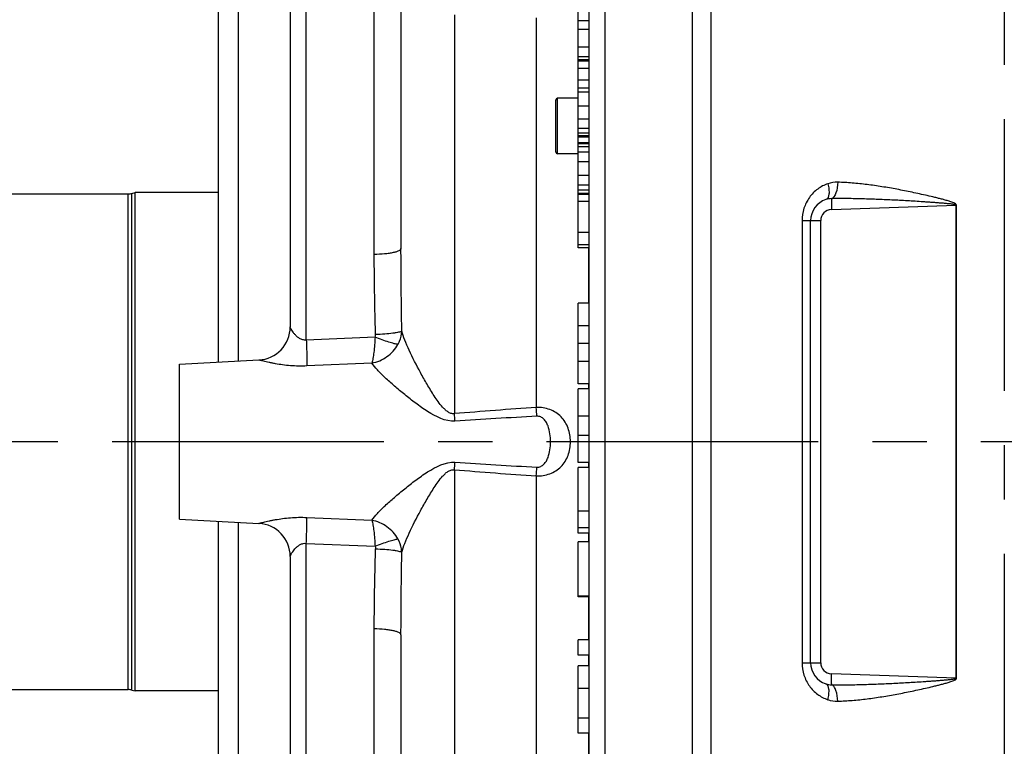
# Model space of a CAD drawing. Extents: x 0 to 2037, y -777 to 1557.
# Tile 14 of 70: x 397 to 486, y 317 to 382. Entities that reach past the tile are written whole.
import ezdxf

# ---------------------------------------------------------------- set-up
doc = ezdxf.new("R2010")
doc.units = 0
doc.header["$LTSCALE"] = 65.395
doc.linetypes.add('CENTER', pattern=[0.6, 0.375, -0.075, 0.075, -0.075])
doc.layers.get('0').update_dxf_attribs({"linetype": 'CONTINUOUS'})
doc.layers.add('3_ALL_AXES', color=7, linetype='CONTINUOUS')
doc.styles.get("Standard").update_dxf_attribs({"font": 'arial.ttf'})
doc.dimstyles.new('DIMSTYLE_2', dxfattribs={"dimtxt": 8, "dimasz": 3, "dimexe": 2, "dimexo": 1.5, "dimgap": 2, "dimtad": 1, "dimdec": 1, "dimlfac": 2, "dimtxsty": 'STANDARD', "dimblk": '_ARROW_FILLED', "dimblk1": '_ARROW_FILLED', "dimblk2": '_ARROW_FILLED', "dimcen": 0.09, "dimazin": 3, "dimtp": 0.5, "dimtm": 0.5, "dimtfac": 1, "dimtdec": 65535, "dimtofl": 0, "dimtmove": 0, "dimatfit": 3, "dimtolj": 1})

# ---------------------------------------------------------------- blocks, each defined once
blk = doc.blocks.new('_ARROW_FILLED')
at = {"color": 0, "linetype": 'BYBLOCK'}
blk.add_solid([(0, 0), (-1, 0.25), (-1, -0.25)], dxfattribs=at)
blk = doc.blocks.new('*D2')
at = {"color": 2, "linetype": 'CONTINUOUS'}
for p, q in [((632.307, 365.56), (632.307, 722.061)), ((486.307, 720.061), (559.307, 720.061)), ((632.307, 720.061), (559.307, 720.061))]:
    blk.add_line(p, q, dxfattribs=at)
at = {"color": 2, "linetype": 'CONTINUOUS', "xscale": 3, "yscale": 3, "zscale": 3, "rotation": 180}
blk.add_blockref('_ARROW_FILLED', (486.307, 720.061), dxfattribs=at)
at = {"color": 2, "linetype": 'CONTINUOUS', "xscale": 3, "yscale": 3, "zscale": 3}
blk.add_blockref('_ARROW_FILLED', (632.307, 720.061), dxfattribs=at)
at = {"color": 2, "linetype": 'CONTINUOUS', "insert": (559.307, 730.061), "char_height": 8, "width": 18.64684, "attachment_point": 2}
blk.add_mtext('292', dxfattribs=at)

msp = doc.modelspace()

# ---------------------------------------------------------------- linework, layer by layer
at = {"color": 7, "linetype": 'CONTINUOUS'}
for p, q in [((448.807, 283.277), (448.807, 405.38)), ((447.807, 371.827), (447.807, 398.328)), ((421.807, 390.911), (421.807, 354.7)), ((415.307, 351.513), (415.307, 389.996)), ((431.807, 386.172), (431.807, 361.768)), ((448.807, 378.808), (447.807, 378.808)), ((448.807, 378.669), (447.807, 378.669)), ((448.807, 378.02), (447.807, 378.02)), ((448.807, 376.966), (447.807, 376.966)), ((448.807, 376.245), (447.807, 376.245)), ((445.807, 370.478), (445.807, 375.178)), ((447.807, 375.328), (445.957, 375.328)), ((448.807, 371.859), (447.807, 371.859)), ((448.807, 371.827), (447.807, 371.827)), ((447.807, 361.815), (447.807, 371.824)), ((448.807, 371.817), (447.807, 371.817)), ((448.807, 371.315), (447.807, 371.315)), ((447.807, 370.328), (445.957, 370.328)), ((240.938, 366.703), (407.176, 366.703)), ((407.499, 366.746), (407.807, 366.828)), ((415.307, 366.828), (407.807, 366.828)), ((407.807, 321.828), (407.807, 366.828)), ((448.807, 366.651), (447.807, 366.651)), ((448.807, 365.999), (447.807, 365.999)), ((468.807, 324.371), (468.807, 364.286)), ((448.807, 361.815), (447.807, 361.815)), ((448.807, 356.828), (447.807, 356.828)), ((447.807, 349.563), (447.807, 356.828)), ((448.807, 354.801), (447.807, 354.801)), ((448.807, 353.196), (447.807, 353.196)), ((411.807, 351.329), (418.964, 351.705)), ((411.807, 337.327), (411.807, 351.329)), ((448.807, 351.564), (447.807, 351.564)), ((448.807, 349.563), (447.807, 349.563)), ((448.807, 349.086), (447.807, 349.086)), ((447.807, 342.464), (447.807, 349.086)), ((448.807, 346.629), (447.807, 346.629)), ((448.807, 344.876), (447.807, 344.876)), ((448.807, 342.464), (447.807, 342.464)), ((448.807, 341.999), (447.807, 341.999)), ((447.807, 336.084), (447.807, 341.999)), ((411.807, 337.327), (418.964, 336.952)), ((415.307, 298.661), (415.307, 337.144)), ((448.807, 336.084), (447.807, 336.084)), ((448.807, 335.283), (447.807, 335.283)), ((447.807, 330.312), (447.807, 335.283)), ((421.807, 333.956), (421.807, 297.746)), ((448.807, 330.369), (447.807, 330.369)), ((448.807, 330.312), (447.807, 330.312)), ((431.807, 326.888), (431.807, 248.474)), ((448.807, 326.447), (447.807, 326.447)), ((447.807, 325.071), (447.807, 326.447)), ((448.807, 325.071), (447.807, 325.071)), ((448.807, 324.092), (447.807, 324.092)), ((447.807, 318.009), (447.807, 324.092)), ((448.807, 322.058), (447.807, 322.058)), ((240.938, 321.953), (407.176, 321.953)), ((407.499, 321.911), (407.807, 321.828)), ((415.307, 321.828), (407.807, 321.828)), ((448.807, 319.378), (447.807, 319.378)), ((448.807, 318.009), (447.807, 318.009))]:
    msp.add_line(p, q, dxfattribs=at)
at = {"color": 9, "linetype": 'CONTINUOUS'}
for p, q in [((458.15, 286.499), (458.15, 402.158)), ((459.828, 286.499), (459.828, 402.158)), ((450.254, 286.775), (450.254, 401.882)), ((423.254, 353.508), (423.254, 392.93)), ((429.394, 361.232), (429.394, 392.665)), ((417.132, 351.609), (417.132, 390.965)), ((436.632, 382.858), (436.632, 346.86)), ((444.029, 382.59), (444.029, 347.421)), ((448.807, 382.332), (447.807, 382.332)), ((448.807, 381.54), (447.807, 381.54)), ((448.807, 379.932), (447.807, 379.932)), ((448.807, 379.073), (447.807, 379.073)), ((448.807, 375.893), (447.807, 375.893)), ((445.957, 370.328), (445.957, 375.328)), ((448.807, 374.616), (447.807, 374.616)), ((448.807, 373.439), (447.807, 373.439)), ((448.807, 372.603), (447.807, 372.603)), ((448.807, 372.179), (447.807, 372.179)), ((448.807, 371.938), (447.807, 371.938)), ((448.807, 371.227), (447.807, 371.227)), ((448.807, 370.939), (447.807, 370.939)), ((448.807, 370.478), (447.807, 370.478)), ((448.807, 369.602), (447.807, 369.602)), ((448.807, 368.363), (447.807, 368.363)), ((448.807, 367.485), (447.807, 367.485)), ((407.176, 321.953), (407.176, 366.703)), ((407.499, 321.911), (407.499, 366.746)), ((448.807, 367.022), (447.807, 367.022)), ((448.807, 366.741), (447.807, 366.741)), ((470.69, 365.285), (481.947, 365.678)), ((481.996, 365.678), (481.947, 365.678)), ((481.947, 322.978), (481.947, 365.678)), ((481.996, 322.978), (481.996, 365.678)), ((468.037, 364.286), (469.725, 364.286)), ((468.037, 364.286), (468.037, 324.371)), ((469.725, 324.371), (469.725, 364.286)), ((448.807, 363.228), (447.807, 363.228)), ((448.807, 362.112), (447.807, 362.112)), ((448.759, 361.815), (448.759, 356.828)), ((429.462, 353.77), (423.254, 353.508)), ((429.168, 351.427), (423.307, 351.165)), ((448.759, 349.563), (448.759, 349.086)), ((448.759, 342.464), (448.759, 341.999)), ((436.632, 341.796), (436.632, 248.474)), ((444.029, 341.235), (444.029, 269.57)), ((448.807, 338.052), (447.807, 338.052)), ((423.307, 337.492), (429.168, 337.23)), ((417.132, 297.692), (417.132, 337.048)), ((448.807, 336.553), (447.807, 336.553)), ((448.759, 336.084), (448.759, 335.283)), ((423.254, 295.727), (423.254, 335.149)), ((423.254, 335.149), (429.462, 334.887)), ((448.759, 330.312), (448.759, 326.447)), ((429.394, 295.992), (429.394, 327.425)), ((448.759, 325.071), (448.759, 324.092)), ((468.037, 324.371), (469.725, 324.371)), ((481.947, 322.978), (470.69, 323.371)), ((481.996, 322.978), (481.947, 322.978)), ((448.759, 318.009), (448.759, 314.044))]:
    msp.add_line(p, q, dxfattribs=at)
at = {"color": 7, "linetype": 'CONTINUOUS'}
for centre, radius, start, end in [((445.957, 375.178), 0.15, 90, 180), ((445.957, 370.478), 0.15, 180, 270), ((407.176, 367.953), 1.25, 270, 285), ((470.807, 364.286), 2, 107.90585, 180), ((418.807, 354.7), 3, 273, 360), ((418.807, 333.956), 3, 0, 87), ((470.807, 324.371), 2, 180, 252.09416), ((407.176, 320.703), 1.25, 75, 90)]:
    msp.add_arc(centre, radius, start, end, dxfattribs=at)
at = {"color": 9, "linetype": 'CONTINUOUS'}
for centre, radius, start, end in [((471.198, 365.136), 2.615, 88.74368, 108.4964), ((470.717, 364.555), 1.717, 89.77368, 107.83495), ((470.725, 364.286), 1, 92, 180), ((490.609, -315.808), 664.863, 94.017419, 94.656708), ((360.144, 341.488), 84.095, 3.5045, 4.0458), ((352.126, 339.937), 84.79, 4.22864, 4.68359), ((501.779, -686.986), 1035.224, 93.194977, 93.605099), ((352.173, 348.716), 84.742, 355.31628, 355.77149), ((501.779, 1375.643), 1035.224, 266.394901, 266.805023), ((490.609, 1004.464), 664.863, 265.343292, 265.982581), ((360.196, 347.165), 84.043, 355.95403, 356.49567), ((470.725, 324.371), 1, 180, 268), ((470.717, 324.102), 1.717, 252.16507, 270.22625), ((471.198, 323.521), 2.615, 251.50346, 271.25644)]:
    msp.add_arc(centre, radius, start, end, dxfattribs=at)
for points, knots in [([(470.368, 367.616), (470.04, 367.506), (469.408, 367.175), (468.652, 366.4), (468.153, 365.406), (468.037, 364.661), (468.037, 364.286)], [0, 0, 0, 0, 0.240178, 0.485974, 0.739851, 1, 1, 1, 1]), ([(470.368, 367.616), (470.412, 367.45), (470.46, 367.205), (470.477, 366.882), (470.463, 366.564), (470.366, 366.245), (470.192, 366.189)], [0, 0, 0, 0, 0.34209, 0.496879, 0.63584, 1, 1, 1, 1]), ([(471.255, 367.751), (471.249, 367.423), (471.187, 366.963), (470.965, 366.468), (470.807, 366.305), (470.724, 366.272)], [0, 0, 0, 0, 0.604942, 0.835538, 1, 1, 1, 1]), ([(481.996, 365.678), (481.996, 365.736), (481.886, 365.825), (481.735, 365.895), (481.567, 365.96), (481.343, 366.034), (481.059, 366.118), (480.717, 366.21), (480.375, 366.298), (479.918, 366.41), (479.346, 366.544), (478.661, 366.697), (477.977, 366.844), (477.294, 366.983), (476.389, 367.157), (475.262, 367.354), (473.916, 367.549), (472.582, 367.69), (471.695, 367.741), (471.255, 367.751)], [0, 0, 0, 0, 0.01556, 0.031685, 0.047807, 0.063919, 0.096111, 0.128261, 0.160367, 0.192427, 0.256395, 0.320145, 0.383652, 0.446895, 0.509848, 0.634783, 0.758256, 0.880059, 1, 1, 1, 1]), ([(470.724, 366.272), (470.718, 366.258), (470.709, 366.219), (470.694, 366.106), (470.684, 365.906), (470.681, 365.616), (470.686, 365.4), (470.69, 365.285)], [0, 0, 0, 0, 0.0458, 0.120062, 0.34593, 0.651578, 1, 1, 1, 1]), ([(481.947, 365.678), (481.948, 365.693), (481.912, 365.71), (481.861, 365.726), (481.786, 365.742), (481.7, 365.756), (481.582, 365.772), (481.436, 365.79), (481.259, 365.808), (481.083, 365.824), (480.848, 365.845), (480.553, 365.869), (480.2, 365.896), (479.847, 365.922), (479.494, 365.947), (479.024, 365.979), (478.436, 366.017), (477.732, 366.06), (477.027, 366.1), (476.09, 366.149), (474.92, 366.202), (473.518, 366.25), (472.12, 366.277), (471.189, 366.277), (470.724, 366.272)], [0, 0, 0, 0, 0.003802, 0.007741, 0.015618, 0.023495, 0.031371, 0.047122, 0.062869, 0.078613, 0.094354, 0.125827, 0.157286, 0.188732, 0.220165, 0.251583, 0.314375, 0.377104, 0.439766, 0.502358, 0.627311, 0.751929, 0.876172, 1, 1, 1, 1]), ([(431.807, 361.768), (431.807, 361.731), (431.772, 361.67), (431.7, 361.611), (431.583, 361.541), (431.383, 361.464), (431.086, 361.387), (430.725, 361.322), (430.155, 361.254), (429.704, 361.234), (429.394, 361.232)], [0, 0, 0, 0, 0.044033, 0.07378, 0.110183, 0.204031, 0.325173, 0.470416, 0.635131, 1, 1, 1, 1]), ([(429.505, 354.002), (429.491, 354.608), (429.437, 357.017), (429.394, 359.427), (429.394, 361.232)], [0, 0, 0, 0, 0.251431, 1, 1, 1, 1]), ([(431.88, 354.309), (431.871, 354.932), (431.836, 357.418), (431.807, 359.905), (431.807, 361.768)], [0, 0, 0, 0, 0.250645, 1, 1, 1, 1]), ([(423.254, 353.508), (423.146, 353.495), (422.928, 353.511), (422.642, 353.639), (422.409, 353.814), (422.218, 354.006), (422.063, 354.199), (421.941, 354.38), (421.855, 354.537), (421.815, 354.636), (421.808, 354.68)], [0, 0, 0, 0, 0.165026, 0.321117, 0.467114, 0.603386, 0.728917, 0.840865, 0.933965, 1, 1, 1, 1]), ([(431.88, 354.309), (431.848, 354.285), (431.753, 354.245), (431.577, 354.196), (431.339, 354.15), (430.919, 354.089), (430.302, 354.033), (429.782, 354.009), (429.505, 354.002)], [0, 0, 0, 0, 0.049964, 0.126257, 0.227781, 0.352031, 0.654532, 1, 1, 1, 1]), ([(431.529, 353.11), (431.581, 353.202), (431.763, 353.579), (431.862, 353.997), (431.88, 354.309)], [0, 0, 0, 0, 0.253343, 1, 1, 1, 1]), ([(436.632, 346.86), (436.527, 346.847), (436.308, 346.869), (436.024, 347.02), (435.779, 347.223), (435.487, 347.527), (435.163, 347.941), (434.809, 348.457), (434.477, 348.982), (434.059, 349.681), (433.392, 350.87), (432.709, 352.198), (432.158, 353.453), (431.95, 354.035), (431.88, 354.309)], [0, 0, 0, 0, 0.034992, 0.06998, 0.104915, 0.139761, 0.209132, 0.278061, 0.346446, 0.414172, 0.547079, 0.796484, 0.906853, 1, 1, 1, 1]), ([(423.254, 353.508), (423.273, 353.047), (423.298, 352.266), (423.312, 351.485), (423.307, 351.165)], [0, 0, 0, 0, 0.590654, 1, 1, 1, 1]), ([(429.462, 353.77), (429.446, 353.308), (429.402, 352.66), (429.284, 351.881), (429.212, 351.561), (429.168, 351.426)], [0, 0, 0, 0, 0.585595, 0.821052, 1, 1, 1, 1]), ([(429.168, 351.426), (429.655, 351.518), (430.597, 351.918), (431.29, 352.677), (431.529, 353.11)], [0, 0, 0, 0, 0.500185, 1, 1, 1, 1]), ([(431.529, 353.11), (431.417, 353.122), (431.142, 353.187), (430.672, 353.327), (430.094, 353.527), (429.68, 353.684), (429.462, 353.77)], [0, 0, 0, 0, 0.156494, 0.388385, 0.677374, 1, 1, 1, 1]), ([(423.307, 351.165), (422.811, 351.143), (422.078, 351.156), (421.132, 351.256), (420.581, 351.343), (420.171, 351.42), (419.893, 351.478), (419.641, 351.535), (419.421, 351.588), (419.259, 351.628), (419.151, 351.656), (419.086, 351.672), (419.038, 351.686), (418.994, 351.695), (418.983, 351.702), (418.961, 351.704), (418.964, 351.705)], [0, 0, 0, 0, 0.338485, 0.499315, 0.649616, 0.719292, 0.784236, 0.843398, 0.895484, 0.938936, 0.956876, 0.971985, 0.98404, 0.992834, 0.998195, 1, 1, 1, 1]), ([(436.684, 346.189), (435.81, 346.134), (434.537, 346.801), (433.145, 347.788), (432.15, 348.564), (431.231, 349.332), (430.403, 350.071), (429.71, 350.753), (429.316, 351.206), (429.168, 351.427)], [0, 0, 0, 0, 0.282094, 0.421741, 0.557335, 0.686944, 0.807582, 0.914442, 1, 1, 1, 1]), ([(444.029, 341.235), (444.445, 341.224), (445.273, 341.347), (446.332, 342.016), (446.981, 343.088), (447.179, 344.329), (446.98, 345.569), (446.332, 346.641), (445.273, 347.31), (444.445, 347.433), (444.029, 347.421)], [0, 0, 0, 0, 0.12761, 0.249699, 0.371957, 0.500013, 0.628068, 0.75032, 0.872402, 1, 1, 1, 1]), ([(444.081, 342.028), (444.201, 342.022), (444.445, 342.07), (444.736, 342.289), (444.947, 342.579), (445.147, 343.015), (445.282, 343.605), (445.331, 344.328), (445.282, 345.052), (445.147, 345.642), (444.947, 346.077), (444.736, 346.368), (444.445, 346.587), (444.201, 346.635), (444.081, 346.629)], [0, 0, 0, 0, 0.062418, 0.124335, 0.1862, 0.248362, 0.373653, 0.500015, 0.626377, 0.751666, 0.813827, 0.875688, 0.937594, 1, 1, 1, 1]), ([(429.168, 337.23), (429.316, 337.451), (429.71, 337.904), (430.403, 338.585), (431.231, 339.325), (432.15, 340.093), (433.145, 340.869), (434.537, 341.856), (435.81, 342.523), (436.684, 342.468)], [0, 0, 0, 0, 0.085572, 0.192443, 0.31308, 0.442683, 0.578274, 0.717919, 1, 1, 1, 1]), ([(431.88, 334.348), (431.95, 334.621), (432.158, 335.204), (432.709, 336.459), (433.392, 337.787), (434.059, 338.976), (434.477, 339.675), (434.809, 340.2), (435.163, 340.716), (435.487, 341.13), (435.779, 341.434), (436.024, 341.636), (436.308, 341.788), (436.527, 341.81), (436.632, 341.796)], [0, 0, 0, 0, 0.093152, 0.203532, 0.452942, 0.585847, 0.653573, 0.721957, 0.790885, 0.860255, 0.895099, 0.930028, 0.965008, 1, 1, 1, 1]), ([(418.964, 336.952), (418.961, 336.953), (418.984, 336.955), (418.994, 336.962), (419.038, 336.971), (419.086, 336.985), (419.151, 337.001), (419.259, 337.029), (419.421, 337.069), (419.641, 337.122), (419.893, 337.179), (420.171, 337.236), (420.581, 337.314), (421.132, 337.401), (422.078, 337.501), (422.811, 337.514), (423.307, 337.492)], [0, 0, 0, 0, 0.001805, 0.007166, 0.01596, 0.028015, 0.043125, 0.061067, 0.104522, 0.15661, 0.215773, 0.280714, 0.350386, 0.500681, 0.661511, 1, 1, 1, 1]), ([(423.254, 335.149), (423.273, 335.61), (423.298, 336.391), (423.312, 337.172), (423.307, 337.492)], [0, 0, 0, 0, 0.590654, 1, 1, 1, 1]), ([(429.168, 337.23), (429.212, 337.096), (429.284, 336.776), (429.402, 335.996), (429.446, 335.349), (429.462, 334.887)], [0, 0, 0, 0, 0.178947, 0.414402, 1, 1, 1, 1]), ([(431.529, 335.547), (431.29, 335.98), (430.597, 336.739), (429.655, 337.139), (429.168, 337.23)], [0, 0, 0, 0, 0.499816, 1, 1, 1, 1]), ([(429.462, 334.887), (429.68, 334.973), (430.094, 335.13), (430.672, 335.33), (431.142, 335.47), (431.417, 335.534), (431.529, 335.547)], [0, 0, 0, 0, 0.322625, 0.611614, 0.843505, 1, 1, 1, 1]), ([(431.88, 334.348), (431.874, 334.452), (431.826, 334.868), (431.681, 335.272), (431.529, 335.547)], [0, 0, 0, 0, 0.24846, 1, 1, 1, 1]), ([(421.849, 334.099), (421.896, 334.204), (422.036, 334.429), (422.254, 334.697), (422.489, 334.908), (422.707, 335.052), (422.967, 335.151), (423.159, 335.16), (423.254, 335.149)], [0, 0, 0, 0, 0.18744, 0.424738, 0.556494, 0.696292, 0.844573, 1, 1, 1, 1]), ([(429.394, 327.425), (429.394, 328.024), (429.409, 330.434), (429.464, 332.844), (429.505, 334.655)], [0, 0, 0, 0, 0.248443, 1, 1, 1, 1]), ([(429.505, 334.655), (429.782, 334.648), (430.302, 334.624), (430.919, 334.568), (431.339, 334.507), (431.577, 334.46), (431.753, 334.412), (431.848, 334.372), (431.88, 334.348)], [0, 0, 0, 0, 0.345468, 0.647969, 0.772219, 0.873743, 0.950036, 1, 1, 1, 1]), ([(421.807, 333.956), (421.807, 333.966), (421.813, 334.015), (421.832, 334.062), (421.849, 334.099)], [0, 0, 0, 0, 0.189816, 1, 1, 1, 1]), ([(431.807, 326.888), (431.807, 327.508), (431.817, 329.995), (431.853, 332.481), (431.88, 334.348)], [0, 0, 0, 0, 0.249294, 1, 1, 1, 1]), ([(431.807, 326.888), (431.807, 326.926), (431.772, 326.987), (431.7, 327.046), (431.583, 327.116), (431.383, 327.193), (431.086, 327.27), (430.725, 327.335), (430.155, 327.402), (429.704, 327.423), (429.394, 327.425)], [0, 0, 0, 0, 0.044033, 0.073779, 0.110183, 0.204031, 0.325173, 0.470416, 0.635131, 1, 1, 1, 1]), ([(468.037, 324.371), (468.037, 323.996), (468.153, 323.25), (468.652, 322.257), (469.408, 321.482), (470.04, 321.151), (470.368, 321.04)], [0, 0, 0, 0, 0.260144, 0.514024, 0.759822, 1, 1, 1, 1]), ([(470.724, 322.385), (470.718, 322.399), (470.709, 322.438), (470.694, 322.551), (470.684, 322.751), (470.681, 323.041), (470.686, 323.257), (470.69, 323.371)], [0, 0, 0, 0, 0.0458, 0.120062, 0.34593, 0.651578, 1, 1, 1, 1]), ([(470.724, 322.385), (471.189, 322.38), (472.12, 322.38), (473.518, 322.407), (474.92, 322.454), (476.09, 322.508), (477.027, 322.557), (477.731, 322.597), (478.436, 322.64), (479.024, 322.678), (479.494, 322.71), (479.847, 322.735), (480.2, 322.76), (480.553, 322.787), (480.847, 322.812), (481.083, 322.832), (481.259, 322.849), (481.436, 322.867), (481.582, 322.884), (481.7, 322.901), (481.786, 322.915), (481.861, 322.931), (481.912, 322.947), (481.948, 322.964), (481.947, 322.978)], [0, 0, 0, 0, 0.123827, 0.248069, 0.372685, 0.497637, 0.560228, 0.62289, 0.685618, 0.748409, 0.779827, 0.81126, 0.842706, 0.874165, 0.905637, 0.921378, 0.937122, 0.952869, 0.968619, 0.976495, 0.984372, 0.992249, 0.996191, 1, 1, 1, 1]), ([(471.255, 320.906), (471.695, 320.916), (472.582, 320.966), (473.916, 321.108), (475.262, 321.303), (476.389, 321.5), (477.294, 321.674), (477.977, 321.813), (478.661, 321.959), (479.346, 322.113), (479.918, 322.247), (480.375, 322.359), (480.717, 322.447), (481.059, 322.539), (481.343, 322.622), (481.567, 322.697), (481.735, 322.762), (481.886, 322.832), (481.996, 322.921), (481.996, 322.978)], [0, 0, 0, 0, 0.119939, 0.241742, 0.365214, 0.490149, 0.553102, 0.616345, 0.679853, 0.743602, 0.807571, 0.83963, 0.871736, 0.903886, 0.936078, 0.95219, 0.968313, 0.984437, 1, 1, 1, 1]), ([(470.368, 321.04), (470.412, 321.207), (470.46, 321.452), (470.477, 321.774), (470.463, 322.093), (470.366, 322.411), (470.192, 322.468)], [0, 0, 0, 0, 0.34209, 0.496879, 0.63584, 1, 1, 1, 1]), ([(471.255, 320.906), (471.249, 321.233), (471.187, 321.694), (470.965, 322.188), (470.807, 322.351), (470.724, 322.385)], [0, 0, 0, 0, 0.604942, 0.835538, 1, 1, 1, 1])]:
    msp.add_open_spline(points, degree=3, knots=knots, dxfattribs=at)
for points in [[(421.808, 354.68), (421.807, 354.687), (421.807, 354.694), (421.807, 354.7)], [(429.462, 353.77), (429.493, 353.842), (429.506, 353.923), (429.505, 354.002)], [(429.462, 334.887), (429.493, 334.814), (429.506, 334.734), (429.505, 334.655)]]:
    msp.add_open_spline(points, degree=3, dxfattribs=at)
at = {"layer": '3_ALL_AXES', "color": 2, "linetype": 'CENTER'}
for p, q in [((486.307, 726.589), (486.307, 205.043)), ((665.671, 344.328), (74.74, 344.328))]:
    msp.add_line(p, q, dxfattribs=at)

# ---------------------------------------------------------------- dimensions: what is measured, and where the dimension line sits
at = {"color": 2, "linetype": 'CONTINUOUS'}
dim = msp.add_linear_dim(base=(632.307, 720.061), p1=(486.307, 735.769), p2=(632.307, 364.06), dimstyle='DIMSTYLE_2', dxfattribs=at)
dim.commit()
dim.dimension.update_dxf_attribs({"geometry": '*D2', "text_midpoint": (559.16, 720.061), "dimtype": 160})

doc.saveas('drawing.dxf')
